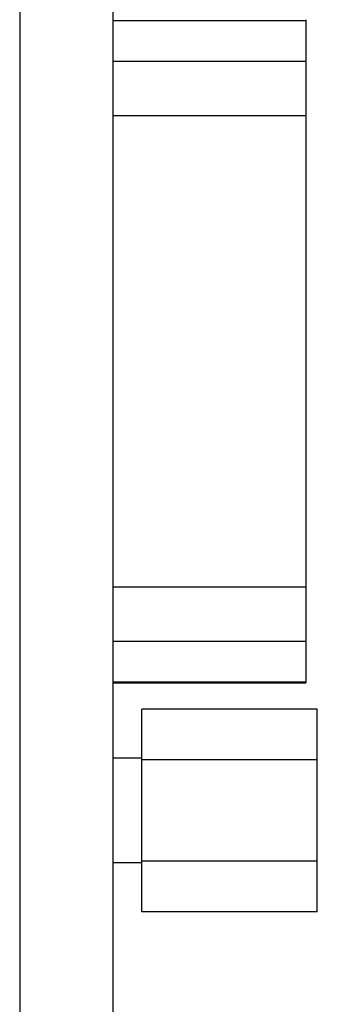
# Model space of a CAD drawing. Header units: inches. Extents: x 0.2 to 16.8, y 0.1 to 10.8.
# Tile 6 of 23: x 5.099 to 5.418, y 3.942 to 4.996. Entities that reach past the tile are written whole.
import ezdxf

# ---------------------------------------------------------------- set-up
doc = ezdxf.new("R2010")
doc.units = ezdxf.units.IN
doc.header["$LTSCALE"] = 0.935
doc.header["$MEASUREMENT"] = 0
doc.layers.get('0').update_dxf_attribs({"linetype": 'CONTINUOUS'})

msp = doc.modelspace()

# ---------------------------------------------------------------- linework, layer by layer
at = {"color": 7, "linetype": 'CONTINUOUS'}
for p, q in [((5.0992, 5.5312), (5.0992, 2.3522)), ((5.1992, 5.5312), (5.1992, 2.3522)), ((5.1992, 4.9953), (5.4059, 4.9953)), ((5.4059, 4.9962), (5.4059, 4.2862)), ((5.1992, 4.9518), (5.4059, 4.9518)), ((5.1992, 4.8937), (5.4059, 4.8937)), ((5.1992, 4.3888), (5.4059, 4.3888)), ((5.1992, 4.3307), (5.4059, 4.3307)), ((5.1992, 4.2871), (5.4059, 4.2871)), ((5.1992, 4.2862), (5.4059, 4.2862)), ((5.4182, 4.2578), (5.2302, 4.2578)), ((5.2302, 4.0407), (5.2302, 4.2578)), ((5.4182, 4.0407), (5.4182, 4.2578)), ((5.2302, 4.2052), (5.1992, 4.2052)), ((5.4182, 4.2035), (5.2302, 4.2035)), ((5.2302, 4.0932), (5.1992, 4.0932)), ((5.4182, 4.095), (5.2302, 4.095)), ((5.4182, 4.0407), (5.2302, 4.0407))]:
    msp.add_line(p, q, dxfattribs=at)

doc.saveas('drawing.dxf')
